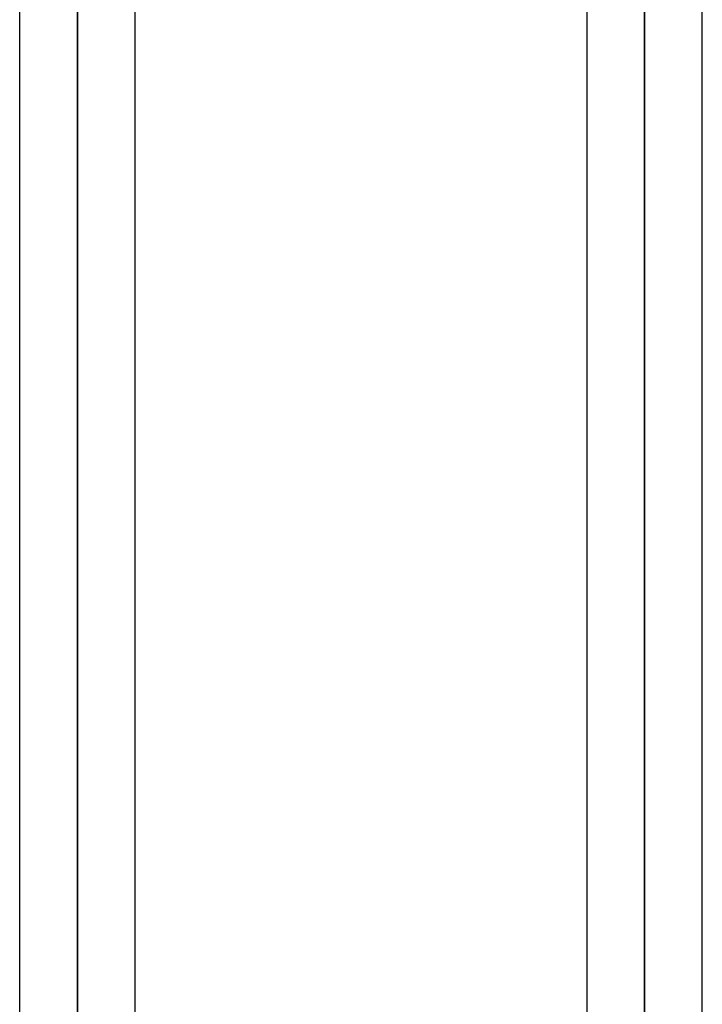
# Model space of a CAD drawing. Header units: millimetres. Extents: x -86 to 92, y -242 to 242.
# Tile 57 of 81: x 15 to 26, y 88 to 104. Entities that reach past the tile are written whole.
import ezdxf

# ---------------------------------------------------------------- set-up
doc = ezdxf.new("R2010")
doc.units = ezdxf.units.MM
doc.layers.add('MAIN-1', color=7, linetype='Continuous')

msp = doc.modelspace()

# ---------------------------------------------------------------- linework, layer by layer
at = {"layer": 'MAIN-1'}
for p, q in [((16.257, 136.222), (16.257, 0)), ((16.257, 0), (16.257, 136.222)), ((25.057, 136.222), (25.057, 0)), ((25.057, 0), (25.057, 136.222)), ((25.952, 0), (25.952, 135.479)), ((25.952, 0), (25.952, 135.479)), ((15.362, 135.382), (15.362, 0)), ((15.362, 135.382), (15.362, 0)), ((17.152, 0), (17.152, 135.382)), ((17.152, 0), (17.152, 135.382)), ((24.162, 135.382), (24.162, 0)), ((24.162, 135.382), (24.162, 0)), ((16.257, 49.579), (16.257, 135.039)), ((16.257, 135.039), (16.257, 0)), ((25.057, 0), (25.057, 134.88)), ((25.057, 134.88), (25.057, 0))]:
    msp.add_line(p, q, dxfattribs=at)

doc.saveas('drawing.dxf')
